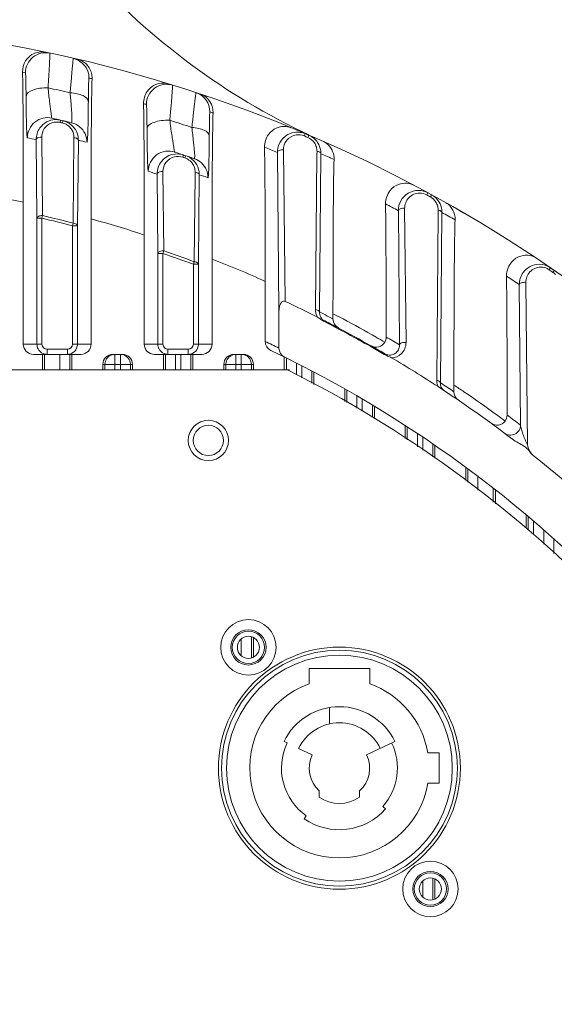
# Model space of a CAD drawing. Header units: millimetres. Extents: x 29170 to 33192, y 579 to 3108.
# Tile 155 of 256: x 31731 to 31784, y 963 to 1061. Entities that reach past the tile are written whole.
import ezdxf

# ---------------------------------------------------------------- set-up
doc = ezdxf.new("R2010")
doc.units = ezdxf.units.MM
doc.layers.add('细实线', color=7, linetype='Continuous', lineweight=13)

msp = doc.modelspace()

# ---------------------------------------------------------------- linework, layer by layer
at = {"layer": '细实线'}
for p, q in [((31735.025, 1050.978), (31734.972, 1050.749)), ((31735.225, 1050.819), (31735.196, 1050.697)), ((31735.25, 1050.925), (31735.225, 1050.819)), ((31759.283, 1049.629), (31759.191, 1049.413)), ((31759.646, 1049.474), (31759.283, 1049.629)), ((31732.673, 1041.25), (31732.591, 1049.026)), ((31733.233, 1041.508), (31733.148, 1049.284)), ((31736.344, 1049.238), (31736.256, 1040.754)), ((31736.781, 1048.981), (31736.691, 1040.497)), ((31759.603, 1049.374), (31759.554, 1049.258)), ((31759.646, 1049.474), (31759.603, 1049.374)), ((31756.682, 1032.026), (31756.525, 1047.778)), ((31757.287, 1033.004), (31757.126, 1048.023)), ((31760.456, 1047.643), (31760.314, 1032.193)), ((31760.458, 1047.882), (31760.456, 1047.643)), ((31760.851, 1047.639), (31760.696, 1031.955)), ((31747.207, 1047.525), (31747.132, 1047.302)), ((31747.432, 1047.449), (31747.357, 1047.227)), ((31745.259, 1038.017), (31745.174, 1045.874)), ((31748.369, 1045.808), (31748.367, 1045.562)), ((31744.673, 1037.766), (31744.592, 1045.622)), ((31748.367, 1045.562), (31748.282, 1036.927)), ((31748.782, 1045.558), (31748.691, 1036.679)), ((31771.457, 1043.765), (31771.345, 1043.558)), ((31771.82, 1043.567), (31771.457, 1043.765)), ((31731.321, 1028.753), (31731.321, 1042.836)), ((31771.768, 1043.47), (31771.708, 1043.36)), ((31771.82, 1043.567), (31771.768, 1043.47)), ((31768.653, 1028.695), (31768.527, 1041.994)), ((31769.288, 1028.923), (31769.151, 1042.228)), ((31772.48, 1041.82), (31772.338, 1025.16)), ((31772.482, 1042.047), (31772.48, 1041.82)), ((31772.853, 1041.816), (31772.694, 1024.938)), ((31732.673, 1028.753), (31732.673, 1041.25)), ((31732.673, 1041.25), (31733.173, 1041.25)), ((31733.173, 1041.25), (31733.234, 1041.508)), ((31733.173, 1028.753), (31733.173, 1041.249)), ((31738.044, 1041.181), (31738.044, 1028.753)), ((31736.258, 1040.753), (31736.191, 1040.497)), ((31736.191, 1040.497), (31736.691, 1040.497)), ((31736.191, 1040.496), (31736.191, 1028.753)), ((31736.691, 1040.497), (31736.691, 1028.753)), ((31743.321, 1028.753), (31743.321, 1039.585)), ((31745.173, 1037.766), (31745.26, 1038.017)), ((31744.673, 1028.753), (31744.673, 1037.766)), ((31744.673, 1037.766), (31745.173, 1037.766)), ((31745.173, 1028.753), (31745.173, 1037.765)), ((31748.284, 1036.927), (31748.191, 1036.678)), ((31750.044, 1037.194), (31750.044, 1028.753)), ((31748.191, 1036.678), (31748.691, 1036.678)), ((31748.191, 1036.677), (31748.191, 1028.753)), ((31748.691, 1036.679), (31748.691, 1028.753)), ((31783.631, 1036.331), (31783.498, 1036.137)), ((31784.001, 1036.078), (31783.631, 1036.331)), ((31784.001, 1036.078), (31783.868, 1035.884)), ((31755.321, 1029.036), (31755.321, 1034.99)), ((31780.651, 1020.738), (31780.528, 1034.663)), ((31781.333, 1018.784), (31781.176, 1034.883)), ((31756.682, 1032.026), (31756.682, 1028.377)), ((31761.231, 1031.07), (31761.193, 1030.995)), ((31762.044, 1031.777), (31762.044, 1031.261)), ((31731.321, 1028.753), (31733.173, 1028.753)), ((31733.673, 1027.753), (31733.673, 1028.253)), ((31735.691, 1028.253), (31733.673, 1028.253)), ((31735.691, 1027.753), (31735.691, 1028.253)), ((31738.044, 1028.753), (31736.191, 1028.753)), ((31743.321, 1028.753), (31745.173, 1028.753)), ((31745.673, 1027.753), (31745.673, 1028.253)), ((31747.691, 1028.253), (31745.673, 1028.253)), ((31747.691, 1027.753), (31747.691, 1028.253)), ((31750.044, 1028.753), (31748.191, 1028.753)), ((31737.043, 1027.753), (31732.321, 1027.753)), ((31733.214, 1027.753), (31733.214, 1026.215)), ((31733.432, 1027.753), (31733.432, 1026.215)), ((31734.949, 1027.753), (31734.949, 1026.215)), ((31735.949, 1027.753), (31735.949, 1026.215)), ((31736.15, 1026.215), (31736.15, 1027.753)), ((31740.214, 1027.753), (31741.15, 1027.753)), ((31740.415, 1027.753), (31740.415, 1026.215)), ((31740.949, 1026.215), (31740.949, 1027.753)), ((31749.043, 1027.753), (31744.321, 1027.753)), ((31745.214, 1027.753), (31745.214, 1026.215)), ((31745.415, 1026.215), (31745.415, 1027.753)), ((31746.415, 1027.753), (31746.415, 1026.215)), ((31746.949, 1026.215), (31746.949, 1027.753)), ((31747.949, 1027.753), (31747.949, 1026.215)), ((31748.15, 1026.215), (31748.15, 1027.753)), ((31752.214, 1027.753), (31753.15, 1027.753)), ((31752.415, 1027.753), (31752.415, 1026.215)), ((31752.949, 1026.215), (31752.949, 1027.753)), ((31757.214, 1027.493), (31757.214, 1026.215)), ((31757.415, 1027.394), (31757.415, 1026.215)), ((31767.173, 1027.817), (31767.131, 1027.745)), ((31767.455, 1027.588), (31767.74, 1027.473)), ((31767.74, 1027.473), (31767.864, 1027.411)), ((31757.538, 1026.215), (31651.826, 1026.215)), ((31739.214, 1026.753), (31739.214, 1026.215)), ((31739.214, 1026.753), (31742.15, 1026.753)), ((31739.415, 1026.215), (31739.415, 1026.753)), ((31741.949, 1026.753), (31741.949, 1026.215)), ((31742.15, 1026.215), (31742.15, 1026.753)), ((31751.214, 1026.753), (31751.214, 1026.215)), ((31751.214, 1026.753), (31754.15, 1026.753)), ((31751.415, 1026.753), (31751.415, 1026.215)), ((31753.949, 1026.215), (31753.949, 1026.753)), ((31754.15, 1026.215), (31754.15, 1026.753)), ((31757.682, 1026.215), (31757.538, 1026.215)), ((31757.682, 1026.136), (31757.682, 1026.215)), ((31758.415, 1026.893), (31758.415, 1025.73)), ((31758.949, 1025.435), (31758.949, 1026.621)), ((31759.949, 1024.882), (31759.949, 1026.103)), ((31760.15, 1024.771), (31760.15, 1025.997)), ((31763.214, 1024.325), (31763.214, 1023.076)), ((31763.415, 1024.211), (31763.415, 1022.965)), ((31773.405, 1024.468), (31773.383, 1024.482)), ((31774.044, 1024.706), (31774.044, 1024.039)), ((31764.415, 1023.638), (31764.415, 1022.412)), ((31764.949, 1022.117), (31764.949, 1023.325)), ((31765.949, 1021.563), (31765.949, 1022.732)), ((31766.15, 1021.429), (31766.15, 1022.611)), ((31769.214, 1020.699), (31769.214, 1019.393)), ((31769.415, 1020.568), (31769.415, 1019.26)), ((31770.415, 1019.913), (31770.415, 1018.595)), ((31770.949, 1018.24), (31770.949, 1019.504)), ((31771.949, 1017.575), (31771.949, 1018.879)), ((31772.15, 1017.442), (31772.15, 1018.676)), ((31775.214, 1016.56), (31775.214, 1015.248)), ((31775.415, 1016.412), (31775.415, 1015.089)), ((31776.415, 1015.665), (31776.415, 1014.3)), ((31777.932, 1013.103), (31777.932, 1014.499)), ((31778.15, 1012.931), (31778.15, 1014.328)), ((31781.214, 1011.841), (31781.214, 1010.513)), ((31781.423, 1010.348), (31781.423, 1011.664)), ((31781.923, 1011.24), (31781.923, 1011)), ((31781.923, 1011), (31781.923, 1009.891)), ((31782.949, 1010.355), (31782.949, 1008.937)), ((31783.949, 1009.409), (31783.949, 1008.006)), ((31752.949, 997.859), (31752.949, 999.53)), ((31753.949, 997.646), (31753.949, 999.743)), ((31754.15, 997.743), (31754.15, 999.647)), ((31765.682, 996.615), (31759.682, 996.615)), ((31759.682, 996.615), (31759.682, 995.094)), ((31765.682, 995.094), (31765.682, 996.615)), ((31761.682, 992.733), (31761.682, 991.103)), ((31757.192, 989.374), (31757.507, 989.222)), ((31765.382, 988.023), (31768.172, 989.374)), ((31759.982, 988.023), (31758.632, 988.677)), ((31772.582, 988.231), (31771.452, 988.231)), ((31772.582, 985.215), (31772.582, 988.231)), ((31771.455, 985.215), (31772.582, 985.215)), ((31760.682, 983.843), (31760.682, 984.479)), ((31764.682, 984.479), (31764.682, 983.843)), ((31767.255, 982.678), (31766.992, 982.909)), ((31759.396, 981.997), (31759.196, 981.709)), ((31770.949, 973.969), (31770.949, 975.503)), ((31771.949, 973.663), (31771.949, 975.808)), ((31772.15, 973.758), (31772.15, 975.714))]:
    msp.add_line(p, q, dxfattribs=at)
for centre, radius in [((31749.682, 1019.215), 2), ((31749.682, 1019.215), 1.5), ((31753.655, 998.695), 2.75), ((31753.655, 998.695), 1.75), ((31753.655, 998.695), 1.6), ((31753.655, 998.695), 1.1), ((31762.682, 986.715), 12), ((31762.682, 986.715), 11.7), ((31762.682, 986.715), 11.2), ((31771.709, 974.736), 2.75), ((31771.709, 974.736), 1.75), ((31771.709, 974.736), 1.6), ((31771.709, 974.736), 1.1)]:
    msp.add_circle(centre, radius, dxfattribs=at)
for centre, radius, start, end in [((31789.55, 1112.802), 70, 222.27364, 244.72163), ((31704.682, 920.715), 140, 4.5118, 175.47238), ((31733.531, 1055.666), 2, 77.93988, 180.00147), ((31735.834, 1055.154), 1.999, 359.98448, 76.96626), ((31702.682, 920.715), 138, 77.93357, 78.05476), ((31736.155, 1055.142), 1.986, 358.27258, 14.5526), ((31706.682, 920.715), 138, 76.82286, 76.95378), ((31704.679, 920.701), 136.615, 76.75933, 77.70174), ((31747.834, 1051.796), 1.999, 359.98541, 71.7907), ((31702.682, 920.715), 138, 72.78236, 72.90487), ((31706.682, 920.715), 138, 71.64172, 71.77837), ((31733.722, 1049.225), 2, 77.27063, 179.9969), ((31734.571, 1049.052), 1.978, 92.55419, 144.10011), ((31734.632, 1049.295), 1.493, 92.6495, 109.19381), ((31704.679, 920.7), 133.766, 76.40915, 77.26632), ((31734.571, 1049.022), 2.008, 76.93368, 92.51734), ((31734.63, 1049.278), 1.51, 76.93297, 92.55204), ((31704.682, 920.715), 133.515, 76.78853, 76.88759), ((31734.852, 1049.232), 1.504, 62.10477, 76.77182), ((31735.642, 1048.776), 2, 25.46223, 76.40807), ((31704.676, 920.697), 136.619, 71.49121, 72.45772), ((31734.856, 1049.242), 1.494, 47.10564, 62.051), ((31734.858, 1049.248), 1.488, 31.70707, 47.03919), ((31734.868, 1049.255), 1.477, 359.37258, 31.66051), ((31734.795, 1048.992), 1.987, 31.71525, 47.04909), ((31758.508, 1047.807), 1.98, 98.43709, 157.63467), ((31758.507, 1047.797), 1.99, 81.91434, 98.35051), ((31758.502, 1047.782), 2.005, 67.07948, 81.835), ((31704.682, 920.715), 140, 66.72304, 67.0912), ((31702.679, 920.7), 131.766, 76.87891, 77.26632), ((31734.793, 1048.997), 1.987, 359.55187, 8.58364), ((31706.678, 920.7), 131.766, 76.40916, 76.79398), ((31704.682, 920.715), 139.765, 66.8835, 67.04509), ((31758.975, 1047.891), 1.484, 17.12023, 34.12182), ((31760.334, 1047.221), 1.794, 50.93534, 66.20043), ((31704.677, 920.698), 133.768, 70.96973, 71.8503), ((31702.682, 920.714), 138.001, 67.03507, 67.60809), ((31758.976, 1047.895), 1.482, 359.48713, 17.0053), ((31758.871, 1047.654), 1.98, 359.57965, 8.15658), ((31706.681, 920.714), 138.001, 66.29941, 66.88774), ((31746.573, 1045.65), 1.978, 86.36287, 160.19127), ((31746.57, 1045.621), 2.007, 71.50426, 86.32188), ((31704.682, 920.715), 133.515, 71.35961, 71.46138), ((31746.792, 1045.554), 2, 54.21489, 71.33764), ((31746.882, 1045.813), 1.491, 42.8691, 54.15325), ((31746.795, 1045.563), 1.992, 36.60883, 54.1283), ((31746.884, 1045.815), 1.488, 36.57711, 42.877), ((31746.886, 1045.818), 1.485, 18.34498, 36.51398), ((31747.642, 1045.265), 2, 23.64833, 70.9688), ((31746.807, 1045.574), 1.975, 8.52204, 36.54737), ((31702.677, 920.698), 131.768, 71.45181, 71.8503), ((31746.885, 1045.822), 1.485, 359.47199, 18.20982), ((31746.799, 1045.573), 1.983, 359.56778, 8.53964), ((31706.676, 920.698), 131.768, 70.96974, 71.36457), ((31709.466, 945.87), 99.398, 77.29854, 80.39926), ((31704.682, 920.715), 139.765, 61.34342, 61.51275), ((31771, 1042.056), 1.484, 15.62689, 31.19584), ((31772.364, 1041.24), 1.772, 51.64683, 60.67325), ((31702.682, 920.714), 138.001, 61.50158, 62.10068), ((31771.004, 1042.06), 1.478, 359.51599, 15.53669), ((31770.876, 1041.83), 1.977, 359.59752, 7.6408), ((31706.681, 920.714), 138.001, 60.72769, 61.3472), ((31704.682, 920.715), 140, 59.74969, 60.20112), ((31704.682, 920.715), 123.857, 75.26202, 76.70072), ((31704.682, 920.715), 124.122, 75.26296, 76.70136), ((31711.922, 945.267), 99.408, 71.58747, 74.76539), ((31772.23, 1041.164), 1.929, 357.90827, 13.90167), ((31704.682, 920.715), 124.122, 69.43496, 70.91869), ((31704.682, 920.715), 123.857, 69.43398, 70.91775), ((31714.376, 944.394), 99.419, 65.67957, 68.9759), ((31704.682, 920.715), 140, 55.67173, 56.09623), ((31782.51, 1034.691), 1.987, 55.64912, 90.01991), ((31704.682, 920.715), 139.765, 55.48888, 55.67269), ((31702.682, 920.714), 138.001, 55.66009, 56.29633), ((31782.546, 1034.677), 2.018, 144.3335, 180.40204), ((31783.016, 1034.646), 1.503, 42.11587, 55.47661), ((31704.682, 920.715), 124, 63.23843, 64.89777), ((31761.788, 1032.178), 1.473, 204.23122, 210.35476), ((31704.284, 920.741), 124.703, 62.69917, 63.10453), ((31761.673, 1031.941), 0.977, 179.16107, 186.09593), ((31761.669, 1031.941), 0.974, 186.09966, 218.53297), ((31761.682, 1031.951), 0.99, 218.55471, 234.16508), ((31761.686, 1031.958), 0.998, 234.19616, 242.8676), ((31704.675, 920.7), 124.016, 59.73828, 62.86835), ((31704.676, 920.703), 124.016, 62.16895, 62.86829), ((31704.289, 920.749), 124.694, 62.40796, 62.69917), ((31716.833, 943.23), 99.421, 62.30561, 62.95183), ((31763.044, 1031.261), 1, 179.99581, 242.17833), ((31716.838, 943.24), 99.41, 60.14725, 62.30549), ((31704.676, 920.702), 123.93, 60.45712, 62.86821), ((31716.832, 943.23), 99.421, 59.574, 60.14716), ((31705.042, 920.622), 125.404, 59.51956, 60.2233), ((31733.678, 1028.753), 1.005, 180.03169, 193.95138), ((31733.675, 1028.753), 1.002, 193.99638, 206.90037), ((31733.673, 1028.753), 0.5, 180.00526, 270.00347), ((31735.691, 1028.753), 0.5, 269.99604, 359.99523), ((31745.678, 1028.753), 1.005, 180.03169, 193.95138), ((31745.675, 1028.753), 1.002, 193.99638, 206.90037), ((31745.673, 1028.753), 0.5, 180.00526, 270.00347), ((31747.691, 1028.753), 0.5, 269.99604, 359.99523), ((31703.682, 920.715), 120, 63.78981, 64.51215), ((31756.321, 1029.036), 1, 179.99518, 244.52232), ((31704.682, 920.715), 119, 39.91621, 64.51199), ((31757.682, 1028.377), 1, 179.99546, 243.79962), ((31704.675, 920.701), 123.932, 59.73801, 60.45707), ((31704.676, 920.703), 124.016, 59.73814, 60.45707), ((31766.321, 1029.468), 1, 240.4517, 329.41592), ((31735.69, 1028.758), 1.005, 270.03544, 284.03145), ((31735.69, 1028.754), 1.002, 284.07938, 297.00333), ((31740.415, 1026.753), 1, 112.68838, 179.99665), ((31740.416, 1026.747), 1.005, 101.33576, 112.60983), ((31740.416, 1026.751), 1.001, 90.0497, 101.37222), ((31740.948, 1026.751), 1.001, 78.62778, 89.9503), ((31740.949, 1026.753), 1, 359.99328, 78.66566), ((31747.69, 1028.758), 1.005, 270.03544, 284.03145), ((31747.69, 1028.754), 1.002, 284.07938, 297.00333), ((31752.415, 1026.753), 1, 101.33435, 180.00672), ((31752.416, 1026.751), 1.001, 90.0497, 101.37222), ((31752.948, 1026.751), 1.001, 78.62778, 89.9503), ((31752.948, 1026.747), 1.005, 67.39017, 78.66424), ((31752.949, 1026.753), 1, 0.00335, 67.31162), ((31767.67, 1028.657), 0.975, 259.51, 291.44691), ((31767.806, 1028.885), 1.475, 272.24678, 312.32407), ((31704.682, 920.715), 124, 56.86299, 59.36727), ((31767.669, 1028.657), 0.975, 291.4873, 300.21818), ((31704.682, 920.715), 118, 26.06384, 63.38894), ((31773.821, 1025.15), 1.482, 179.59019, 197.98242), ((31773.811, 1025.148), 1.473, 198.03763, 204.00651), ((31704.675, 920.7), 124.017, 52.68366, 56.8641), ((31704.34, 920.826), 124.545, 56.3333, 56.71328), ((31773.667, 1024.924), 0.973, 179.2141, 186.12934), ((31773.666, 1024.924), 0.972, 186.13694, 212.2858), ((31773.68, 1024.934), 0.989, 212.30644, 227.72547), ((31704.345, 920.833), 124.537, 55.96743, 56.3214), ((31719.282, 941.706), 99.437, 55.89355, 56.58371), ((31775.044, 1024.039), 1, 179.99736, 235.75383), ((31719.289, 941.717), 99.425, 53.57781, 55.8934), ((31719.282, 941.708), 99.436, 53.00451, 53.57771), ((31704.983, 920.546), 125.556, 52.93868, 53.69587), ((31778.321, 1021.73), 1, 233.90279, 322.82485), ((31704.682, 920.715), 124, 46.2038, 51.47404), ((31762.682, 986.715), 8.9, 109.69899, 350.2971), ((31762.682, 986.715), 8.9, 9.80493, 70.30101), ((31762.682, 986.715), 6.1, 25.84193, 154.15807), ((31762.682, 986.715), 4.5, 25.84193, 154.15807), ((31762.682, 986.715), 5.75, 154.15807, 235.1501), ((31762.682, 986.715), 5.75, 318.5554, 25.84193), ((31762.682, 986.715), 3, 154.15807, 228.18969), ((31762.682, 986.715), 3, 311.81031, 25.84193), ((31762.682, 986.715), 3.5, 235.1501, 304.8499), ((31762.682, 986.715), 6.1, 235.1501, 318.5554)]:
    msp.add_arc(centre, radius, start, end, dxfattribs=at)
for centre, start_param, end_param in [((31732.321, 1028.753), -3.141593, -1.570796), ((31737.043, 1028.753), -1.570796, 0), ((31744.321, 1028.753), -3.141593, -1.570796), ((31749.043, 1028.753), -1.570796, 0), ((31740.214, 1026.753), 1.570796, 3.141593), ((31741.15, 1026.753), 0, 1.570796), ((31752.214, 1026.753), 1.570796, 3.141593), ((31753.15, 1026.753), 0, 1.570796)]:
    msp.add_ellipse(centre, major_axis=(1, 0), ratio=0.999848, start_param=start_param, end_param=end_param, dxfattribs=at)
for points, knots in [([(31731.245, 1055.727), (31731.237, 1056.113), (31731.427, 1056.818), (31732.107, 1057.496), (31732.837, 1057.769), (31733.312, 1057.757), (31733.523, 1057.712)], [0, 0, 0, 0, 0.337021, 0.596136, 0.811048, 1, 1, 1, 1]), ([(31733.778, 1054.181), (31733.793, 1054.425), (31733.823, 1054.894), (31733.863, 1055.559), (31733.896, 1056.148), (31733.922, 1056.648), (31733.94, 1057.048), (31733.952, 1057.317), (31733.953, 1057.473), (31733.957, 1057.553), (31733.95, 1057.591), (31733.954, 1057.621), (31733.948, 1057.622)], [0, 0, 0, 0, 0.213417, 0.408338, 0.580534, 0.726677, 0.843824, 0.929469, 0.959905, 0.981838, 0.995191, 1, 1, 1, 1]), ([(31736.285, 1057.102), (31736.28, 1057.103), (31736.278, 1057.071), (31736.268, 1057.039), (31736.26, 1056.959), (31736.24, 1056.807), (31736.214, 1056.539), (31736.176, 1056.143), (31736.132, 1055.646), (31736.082, 1055.059), (31736.027, 1054.395), (31735.989, 1053.928), (31735.969, 1053.684)], [0, 0, 0, 0, 0.004411, 0.01739, 0.038998, 0.069169, 0.154472, 0.271541, 0.417858, 0.590443, 0.785919, 1, 1, 1, 1]), ([(31736.71, 1057.002), (31737.002, 1056.934), (31737.622, 1056.61), (31737.985, 1055.996), (31738.078, 1055.641)], [0, 0, 0, 0, 0.449491, 1, 1, 1, 1]), ([(31731.245, 1055.727), (31731.286, 1053.744), (31731.312, 1049.446), (31731.321, 1045.149), (31731.321, 1042.836)], [0, 0, 0, 0, 0.461677, 1, 1, 1, 1]), ([(31731.594, 1053.334), (31731.591, 1053.65), (31731.586, 1054.099), (31731.577, 1054.662), (31731.569, 1055.001), (31731.561, 1055.273), (31731.553, 1055.457), (31731.546, 1055.564), (31731.542, 1055.618), (31731.536, 1055.646), (31731.535, 1055.665), (31731.531, 1055.666)], [0, 0, 0, 0, 0.405731, 0.577535, 0.723798, 0.841447, 0.92782, 0.95865, 0.980973, 0.994716, 1, 1, 1, 1]), ([(31737.833, 1055.153), (31737.82, 1055.156), (31737.829, 1055.066), (31737.806, 1054.983), (31737.806, 1054.766), (31737.794, 1054.505), (31737.788, 1054.164), (31737.778, 1053.604), (31737.773, 1053.156), (31737.771, 1052.84)], [0, 0, 0, 0, 0.017249, 0.069149, 0.15481, 0.272318, 0.418976, 0.591635, 1, 1, 1, 1]), ([(31738.044, 1041.181), (31738.044, 1043.758), (31738.056, 1048.391), (31738.081, 1053.025), (31738.141, 1055.082)], [0, 0, 0, 0, 0.556044, 1, 1, 1, 1]), ([(31743.249, 1052.618), (31743.241, 1053.03), (31743.46, 1053.78), (31744.215, 1054.46), (31744.994, 1054.691), (31745.484, 1054.638), (31745.697, 1054.572)], [0, 0, 0, 0, 0.342693, 0.601756, 0.814295, 1, 1, 1, 1]), ([(31743.531, 1052.531), (31743.531, 1052.84), (31743.679, 1053.468), (31744.3, 1054.2), (31745.184, 1054.577), (31745.827, 1054.533), (31746.122, 1054.441)], [0, 0, 0, 0, 0.250061, 0.500029, 0.749979, 1, 1, 1, 1]), ([(31731.594, 1053.334), (31731.605, 1053.637), (31732.225, 1053.994), (31732.979, 1054.157), (31733.507, 1054.189), (31733.778, 1054.181)], [0, 0, 0, 0, 0.371044, 0.668413, 1, 1, 1, 1]), ([(31734.163, 1051.176), (31734.15, 1051.179), (31734.139, 1051.243), (31734.113, 1051.343), (31734.086, 1051.556), (31734.043, 1051.861), (31733.989, 1052.288), (31733.89, 1053.072), (31733.82, 1053.718), (31733.778, 1054.181)], [0, 0, 0, 0, 0.013208, 0.04984, 0.11582, 0.217222, 0.358489, 0.54008, 1, 1, 1, 1]), ([(31735.969, 1053.684), (31736.003, 1053.222), (31736.058, 1052.579), (31736.118, 1051.798), (31736.14, 1051.374), (31736.148, 1051.079), (31736.142, 1050.867), (31736.136, 1050.783), (31736.122, 1050.718), (31736.112, 1050.72)], [0, 0, 0, 0, 0.46688, 0.650168, 0.791516, 0.891645, 0.955444, 0.989394, 1, 1, 1, 1]), ([(31737.77, 1052.84), (31737.761, 1053.098), (31737.282, 1053.432), (31736.645, 1053.614), (31736.203, 1053.673), (31735.969, 1053.684)], [0, 0, 0, 0, 0.371218, 0.663312, 1, 1, 1, 1]), ([(31745.854, 1050.963), (31745.877, 1051.209), (31745.92, 1051.68), (31745.978, 1052.35), (31746.028, 1052.944), (31746.069, 1053.45), (31746.098, 1053.856), (31746.117, 1054.13), (31746.123, 1054.289), (31746.129, 1054.37), (31746.123, 1054.41), (31746.128, 1054.44), (31746.122, 1054.441)], [0, 0, 0, 0, 0.212259, 0.40652, 0.578535, 0.724886, 0.842491, 0.928683, 0.959378, 0.981536, 0.995069, 1, 1, 1, 1]), ([(31748.459, 1053.695), (31748.454, 1053.696), (31748.451, 1053.664), (31748.44, 1053.632), (31748.429, 1053.551), (31748.406, 1053.397), (31748.371, 1053.126), (31748.322, 1052.726), (31748.264, 1052.224), (31748.197, 1051.632), (31748.124, 1050.964), (31748.072, 1050.495), (31748.046, 1050.25)], [0, 0, 0, 0, 0.004357, 0.017352, 0.039045, 0.069361, 0.15507, 0.272574, 0.419181, 0.591756, 0.786806, 1, 1, 1, 1]), ([(31748.884, 1053.554), (31749.137, 1053.47), (31749.653, 1053.157), (31749.969, 1052.632), (31750.061, 1052.33)], [0, 0, 0, 0, 0.457134, 1, 1, 1, 1]), ([(31731.723, 1049.225), (31731.705, 1049.229), (31731.703, 1049.327), (31731.674, 1049.468), (31731.664, 1049.779), (31731.643, 1050.207), (31731.629, 1050.798), (31731.614, 1051.531), (31731.602, 1052.394), (31731.596, 1053.009), (31731.594, 1053.334)], [0, 0, 0, 0, 0.013429, 0.052582, 0.122689, 0.228208, 0.371318, 0.55117, 0.763197, 1, 1, 1, 1]), ([(31737.771, 1052.84), (31737.768, 1052.516), (31737.762, 1051.902), (31737.75, 1051.041), (31737.736, 1050.313), (31737.72, 1049.725), (31737.702, 1049.308), (31737.687, 1048.995), (31737.666, 1048.878), (31737.657, 1048.772), (31737.641, 1048.776)], [0, 0, 0, 0, 0.238931, 0.452702, 0.633673, 0.777084, 0.882112, 0.95105, 0.988516, 1, 1, 1, 1]), ([(31743.249, 1052.618), (31743.287, 1050.595), (31743.313, 1046.25), (31743.321, 1041.906), (31743.321, 1039.585)], [0, 0, 0, 0, 0.465837, 1, 1, 1, 1]), ([(31743.594, 1050.136), (31743.591, 1050.458), (31743.586, 1050.916), (31743.577, 1051.491), (31743.569, 1051.84), (31743.561, 1052.121), (31743.554, 1052.312), (31743.546, 1052.423), (31743.542, 1052.48), (31743.536, 1052.509), (31743.535, 1052.53), (31743.531, 1052.531)], [0, 0, 0, 0, 0.401966, 0.573383, 0.720073, 0.838683, 0.926211, 0.957587, 0.980382, 0.994493, 1, 1, 1, 1]), ([(31749.833, 1051.795), (31749.821, 1051.799), (31749.829, 1051.703), (31749.806, 1051.621), (31749.806, 1051.395), (31749.794, 1051.126), (31749.788, 1050.777), (31749.778, 1050.205), (31749.773, 1049.748), (31749.771, 1049.428)], [0, 0, 0, 0, 0.017172, 0.069592, 0.156145, 0.274585, 0.421847, 0.594455, 1, 1, 1, 1]), ([(31750.044, 1037.194), (31750.044, 1039.893), (31750.048, 1043.816), (31750.086, 1048.648), (31750.118, 1050.782), (31750.146, 1051.692)], [0, 0, 0, 0, 0.558398, 0.811746, 1, 1, 1, 1]), ([(31750.061, 1052.33), (31750.076, 1052.282), (31750.131, 1052.074), (31750.151, 1051.856), (31750.146, 1051.692)], [0, 0, 0, 0, 0.235609, 1, 1, 1, 1]), ([(31733.148, 1049.284), (31733.145, 1049.579), (31733.325, 1050.204), (31733.847, 1050.603), (31734.141, 1050.705)], [0, 0, 0, 0, 0.486106, 1, 1, 1, 1]), ([(31743.594, 1050.136), (31743.599, 1050.266), (31743.809, 1050.56), (31744.335, 1050.798), (31745.044, 1050.958), (31745.577, 1050.976), (31745.854, 1050.963)], [0, 0, 0, 0, 0.152174, 0.378347, 0.673321, 1, 1, 1, 1]), ([(31746.345, 1047.811), (31746.331, 1047.815), (31746.321, 1047.883), (31746.29, 1047.993), (31746.258, 1048.222), (31746.204, 1048.549), (31746.134, 1049.003), (31746.005, 1049.818), (31745.911, 1050.486), (31745.854, 1050.963)], [0, 0, 0, 0, 0.013787, 0.051626, 0.119514, 0.223377, 0.366841, 0.5488, 1, 1, 1, 1]), ([(31743.723, 1045.91), (31743.704, 1045.916), (31743.704, 1046.017), (31743.673, 1046.168), (31743.664, 1046.491), (31743.642, 1046.938), (31743.628, 1047.548), (31743.614, 1048.3), (31743.602, 1049.181), (31743.596, 1049.807), (31743.594, 1050.136)], [0, 0, 0, 0, 0.013984, 0.054092, 0.125475, 0.232332, 0.376342, 0.556024, 0.766381, 1, 1, 1, 1]), ([(31748.046, 1050.25), (31748.095, 1049.774), (31748.173, 1049.109), (31748.264, 1048.298), (31748.302, 1047.849), (31748.322, 1047.536), (31748.321, 1047.308), (31748.318, 1047.223), (31748.304, 1047.152), (31748.294, 1047.155)], [0, 0, 0, 0, 0.46033, 0.644724, 0.788491, 0.890748, 0.955695, 0.989851, 1, 1, 1, 1]), ([(31749.77, 1049.428), (31749.761, 1049.674), (31749.306, 1049.994), (31748.696, 1050.174), (31748.271, 1050.235), (31748.046, 1050.25)], [0, 0, 0, 0, 0.36942, 0.661228, 1, 1, 1, 1]), ([(31755.252, 1048.31), (31755.244, 1048.75), (31755.496, 1049.547), (31756.331, 1050.221), (31757.158, 1050.404), (31757.658, 1050.305), (31757.871, 1050.218)], [0, 0, 0, 0, 0.348561, 0.607545, 0.817616, 1, 1, 1, 1]), ([(31732.591, 1049.026), (31732.592, 1049.064), (31732.653, 1049.178), (31732.865, 1049.27), (31733.047, 1049.29), (31733.148, 1049.284)], [0, 0, 0, 0, 0.174269, 0.53911, 1, 1, 1, 1]), ([(31736.781, 1048.981), (31736.78, 1049.013), (31736.737, 1049.108), (31736.573, 1049.203), (31736.427, 1049.232), (31736.344, 1049.238)], [0, 0, 0, 0, 0.179364, 0.537027, 1, 1, 1, 1]), ([(31749.771, 1049.428), (31749.768, 1049.099), (31749.762, 1048.475), (31749.75, 1047.597), (31749.736, 1046.851), (31749.721, 1046.245), (31749.703, 1045.815), (31749.687, 1045.487), (31749.668, 1045.371), (31749.656, 1045.259), (31749.641, 1045.265)], [0, 0, 0, 0, 0.236527, 0.449303, 0.630578, 0.77506, 0.881269, 0.951029, 0.988771, 1, 1, 1, 1]), ([(31757.126, 1048.023), (31757.122, 1048.363), (31757.364, 1049.086), (31758.038, 1049.463), (31758.391, 1049.515)], [0, 0, 0, 0, 0.487828, 1, 1, 1, 1]), ([(31743.722, 1045.91), (31743.722, 1046.222), (31743.873, 1046.855), (31744.505, 1047.59), (31745.4, 1047.961), (31746.049, 1047.908), (31746.345, 1047.811)], [0, 0, 0, 0, 0.250061, 0.500028, 0.749978, 1, 1, 1, 1]), ([(31755.252, 1048.31), (31755.288, 1046.223), (31755.313, 1041.783), (31755.321, 1037.343), (31755.321, 1034.99)], [0, 0, 0, 0, 0.470103, 1, 1, 1, 1]), ([(31756.526, 1047.778), (31756.528, 1047.867), (31756.767, 1048.029), (31756.988, 1048.036), (31757.126, 1048.023)], [0, 0, 0, 0, 0.391207, 1, 1, 1, 1]), ([(31760.851, 1047.639), (31760.851, 1047.668), (31760.78, 1047.825), (31760.589, 1047.866), (31760.458, 1047.882)], [0, 0, 0, 0, 0.180353, 1, 1, 1, 1]), ([(31761.465, 1048.614), (31761.533, 1048.559), (31761.811, 1048.298), (31762.004, 1047.946), (31762.082, 1047.664)], [0, 0, 0, 0, 0.23007, 1, 1, 1, 1]), ([(31762.082, 1047.664), (31762.095, 1047.619), (31762.141, 1047.426), (31762.157, 1047.227), (31762.152, 1047.076)], [0, 0, 0, 0, 0.236871, 1, 1, 1, 1]), ([(31745.174, 1045.874), (31745.17, 1046.195), (31745.385, 1046.876), (31745.994, 1047.267), (31746.324, 1047.342)], [0, 0, 0, 0, 0.486711, 1, 1, 1, 1]), ([(31762.152, 1047.076), (31762.121, 1046.13), (31762.087, 1043.886), (31762.048, 1038.786), (31762.044, 1034.633), (31762.044, 1031.777)], [0, 0, 0, 0, 0.18567, 0.439944, 1, 1, 1, 1]), ([(31744.593, 1045.622), (31744.595, 1045.709), (31744.821, 1045.874), (31745.039, 1045.884), (31745.174, 1045.874)], [0, 0, 0, 0, 0.393402, 1, 1, 1, 1]), ([(31748.782, 1045.558), (31748.781, 1045.588), (31748.707, 1045.752), (31748.507, 1045.794), (31748.369, 1045.808)], [0, 0, 0, 0, 0.181472, 1, 1, 1, 1]), ([(31767.255, 1042.676), (31767.248, 1043.145), (31767.536, 1043.991), (31768.457, 1044.653), (31769.33, 1044.779), (31769.836, 1044.631), (31770.045, 1044.52)], [0, 0, 0, 0, 0.354567, 0.613492, 0.82104, 1, 1, 1, 1]), ([(31768.779, 1042.984), (31768.946, 1043.285), (31769.458, 1043.821), (31770.179, 1044.011), (31770.537, 1044.005)], [0, 0, 0, 0, 0.490089, 1, 1, 1, 1]), ([(31769.151, 1042.228), (31769.147, 1042.604), (31769.448, 1043.412), (31770.259, 1043.745), (31770.654, 1043.739)], [0, 0, 0, 0, 0.487838, 1, 1, 1, 1]), ([(31767.255, 1042.676), (31767.27, 1041.696), (31767.314, 1037.294), (31767.32, 1032.891), (31767.32, 1029.468)], [0, 0, 0, 0, 0.222546, 1, 1, 1, 1]), ([(31768.527, 1041.994), (31768.53, 1042.085), (31768.785, 1042.241), (31769.009, 1042.244), (31769.151, 1042.228)], [0, 0, 0, 0, 0.387978, 1, 1, 1, 1]), ([(31772.853, 1041.816), (31772.852, 1041.843), (31772.785, 1041.991), (31772.606, 1042.03), (31772.482, 1042.047)], [0, 0, 0, 0, 0.178245, 1, 1, 1, 1]), ([(31773.464, 1042.629), (31773.536, 1042.572), (31773.83, 1042.3), (31774.029, 1041.926), (31774.103, 1041.627)], [0, 0, 0, 0, 0.230232, 1, 1, 1, 1]), ([(31733.234, 1041.508), (31733.166, 1041.518), (31733.03, 1041.504), (31732.825, 1041.453), (31732.677, 1041.336), (31732.673, 1041.25)], [0, 0, 0, 0, 0.315877, 0.606547, 1, 1, 1, 1]), ([(31774.044, 1024.706), (31774.044, 1027.771), (31774.047, 1032.232), (31774.089, 1037.694), (31774.123, 1040.092), (31774.158, 1041.093)], [0, 0, 0, 0, 0.561124, 0.816548, 1, 1, 1, 1]), ([(31736.691, 1040.497), (31736.69, 1040.529), (31736.648, 1040.623), (31736.485, 1040.717), (31736.341, 1040.747), (31736.258, 1040.753)], [0, 0, 0, 0, 0.179302, 0.536747, 1, 1, 1, 1]), ([(31745.26, 1038.017), (31745.19, 1038.029), (31745.048, 1038.017), (31744.837, 1037.97), (31744.677, 1037.854), (31744.673, 1037.766)], [0, 0, 0, 0, 0.315873, 0.609094, 1, 1, 1, 1]), ([(31748.691, 1036.678), (31748.69, 1036.709), (31748.616, 1036.87), (31748.419, 1036.912), (31748.284, 1036.927)], [0, 0, 0, 0, 0.18119, 1, 1, 1, 1]), ([(31779.258, 1035.52), (31779.254, 1035.799), (31779.354, 1036.316), (31779.822, 1037.063), (31780.596, 1037.562), (31781.511, 1037.618), (31782.017, 1037.417), (31782.219, 1037.283)], [0, 0, 0, 0, 0.200325, 0.364951, 0.622197, 0.825764, 1, 1, 1, 1]), ([(31780.907, 1035.853), (31781.084, 1036.1), (31781.568, 1036.524), (31782.195, 1036.677), (31782.509, 1036.678)], [0, 0, 0, 0, 0.491673, 1, 1, 1, 1]), ([(31781.176, 1034.883), (31781.172, 1035.259), (31781.47, 1036.06), (31782.268, 1036.397), (31782.656, 1036.398)], [0, 0, 0, 0, 0.492373, 1, 1, 1, 1]), ([(31782.656, 1036.398), (31782.877, 1036.398), (31783.179, 1036.329), (31783.436, 1036.18), (31783.498, 1036.137)], [0, 0, 0, 0, 0.743678, 1, 1, 1, 1]), ([(31779.258, 1035.52), (31779.273, 1034.477), (31779.314, 1029.88), (31779.32, 1025.283), (31779.32, 1021.73)], [0, 0, 0, 0, 0.226937, 1, 1, 1, 1]), ([(31780.528, 1034.663), (31780.531, 1034.755), (31780.805, 1034.902), (31781.029, 1034.902), (31781.176, 1034.883)], [0, 0, 0, 0, 0.383974, 1, 1, 1, 1]), ([(31757.287, 1033.004), (31757.237, 1033.027), (31757.118, 1033.044), (31756.97, 1032.954), (31756.867, 1032.823), (31756.769, 1032.625), (31756.699, 1032.356), (31756.682, 1032.136), (31756.682, 1032.026)], [0, 0, 0, 0, 0.124916, 0.24997, 0.375039, 0.500149, 0.749982, 1, 1, 1, 1]), ([(31760.696, 1031.955), (31760.695, 1031.984), (31760.626, 1032.136), (31760.442, 1032.176), (31760.314, 1032.193)], [0, 0, 0, 0, 0.179373, 1, 1, 1, 1]), ([(31760.517, 1031.433), (31760.637, 1031.373), (31760.847, 1031.202), (31761.073, 1031.057), (31761.193, 1030.995)], [0, 0, 0, 0, 0.500001, 1, 1, 1, 1]), ([(31768.16, 1027.814), (31768.21, 1027.844), (31768.394, 1027.973), (31768.53, 1028.169), (31768.589, 1028.325)], [0, 0, 0, 0, 0.258573, 1, 1, 1, 1]), ([(31768.653, 1028.695), (31768.656, 1028.786), (31768.92, 1028.939), (31769.144, 1028.941), (31769.288, 1028.923)], [0, 0, 0, 0, 0.386081, 1, 1, 1, 1]), ([(31768.8, 1027.795), (31768.954, 1027.935), (31769.206, 1028.287), (31769.291, 1028.712), (31769.288, 1028.923)], [0, 0, 0, 0, 0.496413, 1, 1, 1, 1]), ([(31772.694, 1024.938), (31772.693, 1024.963), (31772.628, 1025.105), (31772.457, 1025.143), (31772.338, 1025.16)], [0, 0, 0, 0, 0.176309, 1, 1, 1, 1]), ([(31779.052, 1019.938), (31779.197, 1019.829), (31779.558, 1019.69), (31780.121, 1019.798), (31780.546, 1020.184), (31780.651, 1020.556), (31780.651, 1020.738)], [0, 0, 0, 0, 0.250027, 0.499964, 0.749926, 1, 1, 1, 1]), ([(31780.651, 1020.738), (31780.655, 1020.599), (31780.74, 1020.298), (31780.95, 1019.642), (31781.163, 1019.129), (31781.333, 1018.784)], [0, 0, 0, 0, 0.201433, 0.444765, 1, 1, 1, 1]), ([(31781.918, 1017.724), (31781.746, 1017.861), (31781.552, 1018.134), (31781.261, 1018.464), (31780.905, 1018.728), (31780.412, 1018.973), (31780.031, 1019.197), (31779.856, 1019.33)], [0, 0, 0, 0, 0.249709, 0.374752, 0.499799, 0.749955, 1, 1, 1, 1]), ([(31781.333, 1018.784), (31781.382, 1018.589), (31781.494, 1018.191), (31781.755, 1017.854), (31781.918, 1017.724)], [0, 0, 0, 0, 0.49042, 1, 1, 1, 1])]:
    msp.add_open_spline(points, degree=3, knots=knots, dxfattribs=at)
for points in [[(31735.25, 1050.925), (31735.581, 1050.848), (31735.901, 1050.678), (31736.15, 1050.446)], [(31732.591, 1049.026), (31732.588, 1049.441), (31732.726, 1049.876), (31732.969, 1050.212)], [(31736.486, 1050.036), (31736.625, 1049.812), (31736.719, 1049.554), (31736.758, 1049.293)], [(31737.641, 1048.776), (31737.641, 1049.07), (31737.573, 1049.371), (31737.447, 1049.636)], [(31758.391, 1049.515), (31758.657, 1049.555), (31758.944, 1049.517), (31759.191, 1049.413)], [(31759.554, 1049.258), (31759.812, 1049.148), (31760.046, 1048.956), (31760.203, 1048.724)], [(31759.646, 1049.474), (31759.989, 1049.328), (31760.3, 1049.073), (31760.51, 1048.765)], [(31760.51, 1048.765), (31760.677, 1048.519), (31760.789, 1048.228), (31760.831, 1047.935)], [(31756.525, 1047.778), (31756.523, 1048.044), (31756.576, 1048.315), (31756.677, 1048.561)], [(31746.324, 1047.342), (31746.587, 1047.403), (31746.876, 1047.388), (31747.132, 1047.302)], [(31747.357, 1047.227), (31747.498, 1047.179), (31747.634, 1047.109), (31747.755, 1047.022)], [(31744.592, 1045.622), (31744.591, 1045.858), (31744.632, 1046.098), (31744.712, 1046.32)], [(31749.641, 1045.265), (31749.641, 1045.538), (31749.583, 1045.817), (31749.473, 1046.067)], [(31770.537, 1044.005), (31770.854, 1044.001), (31771.178, 1043.916), (31771.457, 1043.765)], [(31770.654, 1043.739), (31770.892, 1043.736), (31771.136, 1043.671), (31771.345, 1043.558)], [(31768.527, 1041.994), (31768.524, 1042.334), (31768.613, 1042.686), (31768.779, 1042.984)], [(31771.708, 1043.36), (31771.934, 1043.236), (31772.134, 1043.046), (31772.269, 1042.825)], [(31771.82, 1043.567), (31772.122, 1043.402), (31772.388, 1043.148), (31772.566, 1042.855)], [(31772.566, 1042.855), (31772.706, 1042.624), (31772.8, 1042.36), (31772.835, 1042.093)], [(31760.314, 1032.193), (31760.312, 1031.982), (31760.358, 1031.766), (31760.444, 1031.573)], [(31767.182, 1028.959), (31767.271, 1029.111), (31767.321, 1029.292), (31767.32, 1029.468)], [(31733.289, 1027.83), (31733.076, 1027.918), (31732.886, 1028.094), (31732.782, 1028.3)], [(31736.612, 1028.364), (31736.523, 1028.153), (31736.349, 1027.966), (31736.145, 1027.862)], [(31736.691, 1028.753), (31736.691, 1028.621), (31736.663, 1028.486), (31736.612, 1028.364)], [(31745.289, 1027.83), (31745.076, 1027.918), (31744.886, 1028.094), (31744.782, 1028.3)], [(31748.612, 1028.364), (31748.523, 1028.153), (31748.349, 1027.966), (31748.145, 1027.862)], [(31748.691, 1028.753), (31748.691, 1028.621), (31748.663, 1028.486), (31748.612, 1028.364)], [(31768.589, 1028.325), (31768.632, 1028.442), (31768.654, 1028.57), (31768.653, 1028.695)], [(31733.673, 1027.753), (31733.543, 1027.753), (31733.409, 1027.779), (31733.289, 1027.83)], [(31745.673, 1027.753), (31745.543, 1027.753), (31745.409, 1027.779), (31745.289, 1027.83)], [(31767.131, 1027.745), (31767.234, 1027.684), (31767.344, 1027.633), (31767.455, 1027.588)], [(31767.173, 1027.817), (31767.271, 1027.76), (31767.381, 1027.719), (31767.492, 1027.698)], [(31779.117, 1021.126), (31779.246, 1021.295), (31779.321, 1021.517), (31779.32, 1021.73)]]:
    msp.add_open_spline(points, degree=3, dxfattribs=at)

doc.saveas('drawing.dxf')
